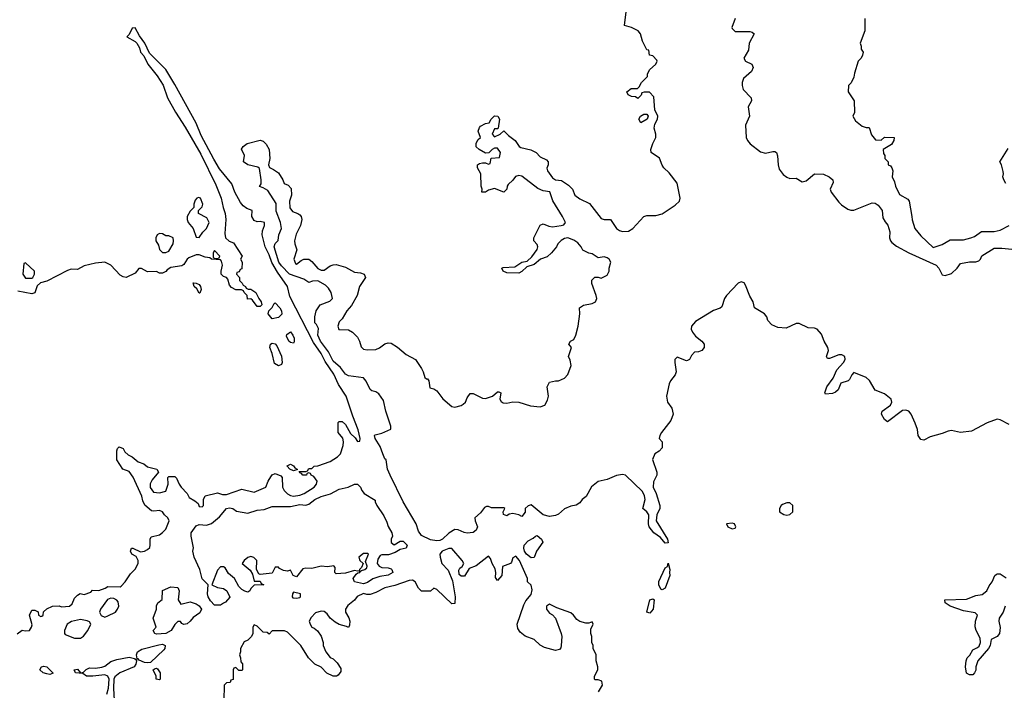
# Model space of a CAD drawing. Header units: inches. Extents: x 2789275 to 2951659, y 860290 to 1033804.
# Tile 155 of 256: x 2840631 to 2847098, y 1005496 to 1009903. Entities that reach past the tile are written whole.
import ezdxf

# ---------------------------------------------------------------- set-up
doc = ezdxf.new("R2010")
doc.units = ezdxf.units.IN
doc.header["$MEASUREMENT"] = 0
doc.layers.add('C8040', color=7, linetype='Continuous')

msp = doc.modelspace()

# ---------------------------------------------------------------- linework, layer by layer
at = {"layer": 'C8040', "color": 2}
for points, elevation in [([(2847130, 1007242.4), (2847070, 1007274.5), (2847050, 1007277), (2846985.2, 1007254.8), (2846881.7, 1007198.3), (2846810.4, 1007189.6), (2846750, 1007202.9), (2846730, 1007199.6), (2846690, 1007182.9), (2846610, 1007161.6), (2846570, 1007139.5), (2846550, 1007143.7), (2846532, 1007170), (2846527.8, 1007210), (2846512.2, 1007252.2), (2846485.1, 1007310), (2846469.7, 1007329.7), (2846450, 1007336.9), (2846430, 1007334.7), (2846330, 1007260.9), (2846310, 1007276), (2846292, 1007310), (2846296, 1007330), (2846349.6, 1007370), (2846358.9, 1007390), (2846354.7, 1007410), (2846310, 1007444), (2846248.9, 1007468.9), (2846212.1, 1007532.1), (2846190, 1007551.5), (2846110, 1007584), (2846096, 1007570), (2846080.7, 1007539.3), (2846071.3, 1007530), (2846024.9, 1007515.1), (2846007.3, 1007470), (2845990, 1007455.1), (2845970, 1007445.6), (2845923.2, 1007443.2), (2845919, 1007450), (2845932, 1007490), (2845973.3, 1007546.7), (2845997.1, 1007602.9), (2846040.7, 1007650), (2846051.5, 1007670), (2846049.3, 1007690), (2846030, 1007701.6), (2846010, 1007701.3), (2845950, 1007676), (2845936.4, 1007676.4), (2845929.2, 1007689.2), (2845942, 1007730), (2845939.7, 1007750), (2845915.6, 1007790), (2845897.4, 1007837.4), (2845869, 1007870), (2845850, 1007876.9), (2845810, 1007877.6), (2845750, 1007905.6), (2845730, 1007907.6), (2845664.9, 1007875.1), (2845610, 1007880.9), (2845570, 1007897.2), (2845545.6, 1007925.6), (2845537, 1007950), (2845522.7, 1007970), (2845458, 1008010), (2845449.1, 1008049.1), (2845426.6, 1008086.6), (2845398.9, 1008158.9), (2845390, 1008173.2), (2845370, 1008180.9), (2845348.9, 1008171.1), (2845272.7, 1008090), (2845260.4, 1008070), (2845243.4, 1008016.6), (2845232.2, 1008007.8), (2845187.7, 1007992.3), (2845070, 1007919.3), (2845044, 1007890), (2845040.7, 1007870), (2845050.7, 1007850), (2845070, 1007824), (2845111, 1007790), (2845126, 1007770), (2845126, 1007750), (2845110.8, 1007730), (2845090, 1007721.2), (2845062, 1007718), (2845042.8, 1007697.2), (2845030.6, 1007669.4), (2845017.3, 1007662.7), (2845010, 1007661.2), (2844950, 1007685.2), (2844934.8, 1007670), (2844933.4, 1007650), (2844942, 1007590), (2844936.3, 1007570), (2844906, 1007530), (2844896.4, 1007510), (2844878.4, 1007430), (2844886, 1007390), (2844914.9, 1007350), (2844923.7, 1007310), (2844908.4, 1007270), (2844846, 1007190), (2844836, 1007170), (2844832, 1007150), (2844851, 1007130), (2844851, 1007090), (2844830, 1007068), (2844802, 1007050), (2844787.7, 1007012.3), (2844816, 1006930), (2844816, 1006910), (2844794.4, 1006865.6), (2844790.7, 1006830), (2844810.4, 1006790.4), (2844836, 1006710), (2844836, 1006690), (2844814.8, 1006650), (2844810.8, 1006610), (2844886, 1006490), (2844890, 1006466), (2844870, 1006462), (2844840.2, 1006500.2), (2844796, 1006530), (2844765.2, 1006570), (2844761.2, 1006590), (2844762, 1006650), (2844749.1, 1006669.1), (2844724, 1006690), (2844738.4, 1006750), (2844734.7, 1006774.7), (2844722.3, 1006802.3), (2844610, 1006909.3), (2844590, 1006915.1), (2844550, 1006907.3), (2844490, 1006880.9), (2844430, 1006869.4), (2844386, 1006834), (2844350.5, 1006769.5), (2844324.7, 1006750), (2844310, 1006728), (2844286.8, 1006713.2), (2844250, 1006705.2), (2844210, 1006689), (2844170, 1006654), (2844150, 1006644), (2844110, 1006639), (2844070, 1006649), (2843990, 1006715.3), (2843970, 1006708.7), (2843951.3, 1006690), (2843950, 1006666), (2843930, 1006638), (2843909.1, 1006649.1), (2843870, 1006659), (2843845.4, 1006654.6), (2843830, 1006642), (2843808.4, 1006651.6), (2843806, 1006670), (2843818, 1006690), (2843810, 1006695.3), (2843730, 1006695.3), (2843710, 1006704), (2843696.9, 1006703.1), (2843683.5, 1006696.5), (2843658.5, 1006661.5), (2843621, 1006630), (2843622.8, 1006610), (2843637.3, 1006570), (2843630, 1006549), (2843610, 1006533.2), (2843569.1, 1006529.1), (2843550, 1006533.2), (2843511.6, 1006551.6), (2843490, 1006551.8), (2843450, 1006528), (2843407.3, 1006490), (2843390, 1006480.5), (2843370, 1006477.6), (2843330, 1006485.2), (2843270, 1006514.5), (2843250, 1006541.2), (2843234.5, 1006590), (2843150, 1006735.1), (2843064.7, 1006910), (2843046.3, 1006950), (2843038, 1007010), (2843030, 1007018), (2843015.3, 1007050), (2842999.3, 1007099.3), (2842965.2, 1007150), (2842962, 1007170), (2842966, 1007174), (2843010, 1007186), (2843068.4, 1007211.6), (2843068.7, 1007231.3), (2843035.6, 1007330), (2843020.8, 1007400.8), (2842990, 1007445.2), (2842970, 1007457.2), (2842944, 1007464), (2842933.2, 1007473.2), (2842907, 1007527), (2842890, 1007549), (2842790, 1007563.7), (2842770, 1007574), (2842737.2, 1007617.2), (2842690, 1007659.5), (2842659.8, 1007719.8), (2842606.9, 1007790), (2842588.3, 1007830), (2842594.6, 1007874.6), (2842581.2, 1007901.2), (2842569.2, 1007910), (2842569.2, 1007950), (2842579.3, 1007990), (2842605.2, 1008030), (2842667, 1008053), (2842685.2, 1008070), (2842677, 1008110), (2842659.5, 1008139.5), (2842639.6, 1008159.6), (2842590, 1008187.6), (2842554.9, 1008185.1), (2842530, 1008177.2), (2842497.1, 1008197.1), (2842402.7, 1008230), (2842350, 1008285.1), (2842333.6, 1008310), (2842302, 1008410), (2842310, 1008432), (2842328.7, 1008451.3), (2842334, 1008490), (2842349.5, 1008530), (2842342.9, 1008570), (2842315.5, 1008644.5), (2842316.2, 1008696.2), (2842261.2, 1008781.2), (2842230, 1008799), (2842206, 1008806), (2842216, 1008824), (2842218, 1008850), (2842206, 1008926), (2842194.8, 1008934.8), (2842129, 1008950), (2842102, 1008970), (2842108, 1009010), (2842088.4, 1009051.6), (2842098, 1009070), (2842126, 1009090), (2842210, 1009110.8), (2842230, 1009106), (2842250, 1009086), (2842270.5, 1009050), (2842273, 1008990), (2842264.7, 1008950), (2842271, 1008931), (2842298.5, 1008918.5), (2842330, 1008896), (2842358.8, 1008850), (2842367.3, 1008827.3), (2842395.3, 1008815.3), (2842414.4, 1008794.4), (2842415.5, 1008750), (2842402, 1008710), (2842406.2, 1008666.2), (2842422.8, 1008642.8), (2842458, 1008630), (2842470, 1008621), (2842478.8, 1008610), (2842484.9, 1008590), (2842476.4, 1008550), (2842447, 1008493), (2842436.3, 1008450), (2842437.3, 1008430), (2842450.6, 1008390), (2842431, 1008330), (2842442, 1008302), (2842450, 1008296), (2842479.3, 1008320.7), (2842498, 1008330), (2842530, 1008330.5), (2842550, 1008314.8), (2842588.3, 1008268.3), (2842610, 1008257.3), (2842630, 1008257.3), (2842670, 1008284.9), (2842690, 1008293), (2842710, 1008293.4), (2842770, 1008276), (2842830, 1008243), (2842870, 1008240.5), (2842894, 1008230), (2842902, 1008210), (2842862.8, 1008150), (2842847.3, 1008090), (2842810, 1008025.2), (2842778.8, 1007990), (2842750, 1007938), (2842730, 1007918), (2842721, 1007890), (2842727.9, 1007867.9), (2842790, 1007864), (2842816, 1007850), (2842850, 1007816), (2842863, 1007790), (2842873, 1007753), (2842890, 1007737.3), (2842912.8, 1007732.8), (2842970, 1007735.8), (2842993.5, 1007746.5), (2843030, 1007772.7), (2843050, 1007780.5), (2843070, 1007777.3), (2843111.7, 1007751.7), (2843170, 1007704), (2843230.7, 1007670.7), (2843270, 1007612), (2843281, 1007590), (2843291.3, 1007551.3), (2843302, 1007542), (2843310, 1007542), (2843318, 1007530), (2843324.7, 1007484.7), (2843350, 1007478), (2843370, 1007464.7), (2843410, 1007411), (2843470, 1007361), (2843490, 1007357.3), (2843530, 1007367.7), (2843543.9, 1007376.1), (2843559.3, 1007390), (2843570, 1007418), (2843590, 1007446), (2843610, 1007446.8), (2843670, 1007415.5), (2843690, 1007413), (2843735.3, 1007430), (2843770, 1007458), (2843778, 1007458), (2843791, 1007451), (2843784, 1007410), (2843793.7, 1007393.7), (2843806.4, 1007386.4), (2843830, 1007383.8), (2843870, 1007392.7), (2843910, 1007390.4), (2843986.3, 1007366.3), (2844050, 1007358.7), (2844079.3, 1007370), (2844097.2, 1007402.8), (2844104.5, 1007430), (2844096, 1007490), (2844110, 1007522), (2844149.2, 1007530.8), (2844170, 1007530.8), (2844210, 1007546.8), (2844230, 1007571.3), (2844252.3, 1007630), (2844245.6, 1007665.6), (2844235.3, 1007690), (2844255.3, 1007750), (2844238, 1007770), (2844248, 1007790), (2844270, 1007802), (2844283.7, 1007830), (2844299.5, 1007890), (2844309.2, 1007970), (2844308.7, 1008010), (2844333.2, 1008026.8), (2844390, 1008039.1), (2844413.2, 1008050), (2844420.9, 1008070), (2844418, 1008090), (2844388.7, 1008170), (2844388.4, 1008191.6), (2844408.4, 1008211.6), (2844430, 1008212), (2844450, 1008204.7), (2844490, 1008224.7), (2844502, 1008250), (2844502, 1008270), (2844513.2, 1008310), (2844502, 1008330), (2844490, 1008337.2), (2844470, 1008344), (2844430, 1008339), (2844390, 1008364), (2844369.3, 1008369.3), (2844330, 1008389), (2844319, 1008410), (2844296.6, 1008436.6), (2844270, 1008455.1), (2844230, 1008469.3), (2844210, 1008465.2), (2844188, 1008452), (2844166, 1008430), (2844156, 1008410), (2844122.8, 1008370), (2844094.9, 1008345.1), (2844050.6, 1008329.4), (2844010, 1008294), (2843960.7, 1008279.3), (2843930, 1008249.2), (2843910, 1008237.2), (2843830, 1008239), (2843806, 1008250), (2843798, 1008270), (2843805.6, 1008274.4), (2843882, 1008278), (2843930, 1008310.8), (2843963.1, 1008316.9), (2843995.1, 1008344.9), (2844030, 1008394), (2844034, 1008410), (2844030, 1008426), (2844008, 1008450), (2844008, 1008470), (2844050, 1008554), (2844070, 1008562), (2844105.4, 1008545.4), (2844130, 1008541), (2844188, 1008550), (2844204, 1008556), (2844215.3, 1008570), (2844196, 1008610), (2844132.5, 1008712.5), (2844112.7, 1008772.7), (2844070, 1008779.3), (2844034.2, 1008794.2), (2843930, 1008874), (2843910, 1008879), (2843886.8, 1008873.2), (2843870, 1008848.7), (2843839.6, 1008820.4), (2843832, 1008810), (2843831.3, 1008790), (2843810.6, 1008769.4), (2843750, 1008794), (2843710, 1008784), (2843690, 1008768.7), (2843666, 1008770), (2843668, 1008790), (2843662, 1008810), (2843659, 1008890), (2843638, 1008930), (2843638, 1008950), (2843650, 1008958), (2843670, 1008962), (2843690, 1008962), (2843710, 1008954), (2843722, 1008958), (2843727.3, 1008992.7), (2843782, 1008998), (2843788, 1009030), (2843770, 1009058), (2843750, 1009058), (2843734, 1009050), (2843712.7, 1009027.3), (2843690, 1009026), (2843648, 1009050), (2843630, 1009068), (2843628.4, 1009091.6), (2843643.1, 1009116.9), (2843658, 1009130), (2843642, 1009170), (2843650, 1009194), (2843656.4, 1009203.6), (2843690, 1009222), (2843715.3, 1009224.7), (2843728, 1009250), (2843749, 1009271), (2843772, 1009270), (2843782, 1009250), (2843774, 1009190), (2843770, 1009186), (2843750, 1009186), (2843734, 1009150), (2843750, 1009134), (2843786, 1009150), (2843810, 1009172), (2843841.4, 1009141.4), (2843886, 1009110), (2843912, 1009070), (2843922.8, 1009062.8), (2843987.1, 1009047.1), (2844022, 1009030), (2844050, 1009002), (2844090, 1008982), (2844102, 1008970), (2844102, 1008950), (2844092.7, 1008927.3), (2844098, 1008910), (2844130, 1008864.7), (2844150, 1008851.3), (2844190, 1008846), (2844235.5, 1008815.5), (2844261, 1008790), (2844278, 1008750), (2844310, 1008726), (2844374.4, 1008694.4), (2844450, 1008596), (2844470, 1008591), (2844510.8, 1008590.8), (2844551, 1008530), (2844570, 1008517.3), (2844590.6, 1008510.6), (2844630, 1008513.4), (2844659, 1008530), (2844729.4, 1008610.6), (2844750, 1008617.3), (2844810, 1008616.3), (2844850, 1008627.7), (2844936.6, 1008683.4), (2844964, 1008710), (2844969, 1008730), (2844948.7, 1008830), (2844897.2, 1008897.2), (2844862, 1008930), (2844850, 1008948), (2844832.9, 1008992.9), (2844778, 1009030), (2844775.3, 1009050), (2844788.7, 1009090), (2844809.2, 1009130), (2844809.3, 1009150), (2844799, 1009190), (2844803.1, 1009216.9), (2844819, 1009250), (2844821.2, 1009270), (2844802, 1009310), (2844796.4, 1009396.4), (2844767.3, 1009427.3), (2844732.7, 1009427.3), (2844718, 1009422), (2844712.7, 1009407.3), (2844690, 1009386), (2844676.4, 1009396.4), (2844650, 1009398), (2844628.4, 1009408.4), (2844618, 1009430), (2844646, 1009450), (2844688.4, 1009451.6), (2844699, 1009461), (2844715.3, 1009490), (2844754, 1009530), (2844755.3, 1009544.7), (2844767.3, 1009572.7), (2844808, 1009610), (2844818, 1009630), (2844816.4, 1009636.4), (2844790, 1009666), (2844768, 1009670), (2844762, 1009702), (2844750, 1009706), (2844722, 1009762), (2844709, 1009810), (2844694, 1009830), (2844650, 1009852.7), (2844604, 1009864), (2844618.4, 1009990)], 2), ([(2845330.6, 1009910), (2845308.6, 1009851.4), (2845310, 1009844.7), (2845330, 1009825.5), (2845425.5, 1009825.5), (2845441.4, 1009821.4), (2845454, 1009810), (2845421.6, 1009750), (2845416.8, 1009703.2), (2845388, 1009650), (2845398, 1009630), (2845438.8, 1009610), (2845447.7, 1009590), (2845436.9, 1009563.1), (2845384, 1009516), (2845375.8, 1009490), (2845375.3, 1009470), (2845383.6, 1009443.6), (2845435.5, 1009390), (2845438, 1009370), (2845414.9, 1009330), (2845423.7, 1009270), (2845396.9, 1009210), (2845401.5, 1009130), (2845410.2, 1009110), (2845427.6, 1009087.6), (2845495.5, 1009035.5), (2845530, 1009025.7), (2845576.7, 1009036.7), (2845590, 1009037.3), (2845601, 1009030), (2845608.1, 1009008.1), (2845612.2, 1008950), (2845619.9, 1008919.9), (2845646.1, 1008886.1), (2845670, 1008868.5), (2845690, 1008860.3), (2845730, 1008862), (2845770, 1008837.3), (2845796.6, 1008843.4), (2845850, 1008890.7), (2845910, 1008888.4), (2845947.3, 1008870), (2845971, 1008850), (2845974.4, 1008834.4), (2845954, 1008790), (2845960.7, 1008770), (2846010, 1008704.9), (2846027.6, 1008687.6), (2846070, 1008659.1), (2846090, 1008650.8), (2846110, 1008651), (2846230, 1008699.1), (2846250, 1008697.3), (2846270, 1008684), (2846296.3, 1008650), (2846300.7, 1008600.7), (2846314.4, 1008574.4), (2846332.5, 1008552.5), (2846344.9, 1008510), (2846344, 1008470), (2846350.8, 1008450), (2846359.9, 1008439.9), (2846390, 1008414.8), (2846471, 1008370), (2846650, 1008290.7), (2846667.3, 1008270), (2846690, 1008226), (2846710, 1008222.8), (2846750, 1008236), (2846788.7, 1008270), (2846810, 1008302), (2846870, 1008311.3), (2846910, 1008311.3), (2846930, 1008318), (2846942, 1008330), (2846950, 1008351.3), (2847030, 1008400.7), (2847081.4, 1008401.4), (2847170, 1008392)], 2), ([(2846181, 1009910), (2846181, 1009830), (2846151.3, 1009750), (2846158, 1009730), (2846158, 1009710), (2846170.8, 1009690), (2846166, 1009670), (2846158, 1009650), (2846138, 1009630), (2846112.7, 1009552.7), (2846110, 1009526), (2846091.6, 1009488.4), (2846074, 1009470), (2846072, 1009430), (2846112, 1009370), (2846112.7, 1009292.7), (2846102, 1009270), (2846119.6, 1009239.6), (2846163.6, 1009203.6), (2846190, 1009194), (2846210, 1009194), (2846226.4, 1009146.4), (2846252.7, 1009112.7), (2846290, 1009112), (2846310, 1009131.3), (2846374, 1009130), (2846372, 1009110), (2846356.9, 1009083.1), (2846302, 1009050), (2846304.7, 1009024.7), (2846314, 1009010), (2846314, 1008990), (2846334, 1008970), (2846334, 1008950), (2846350, 1008942), (2846358, 1008930), (2846364.7, 1008910), (2846362, 1008870), (2846376.9, 1008836.9), (2846382, 1008810), (2846410, 1008754), (2846463.6, 1008723.6), (2846472, 1008710), (2846491.3, 1008610), (2846491.6, 1008588.4), (2846511, 1008530), (2846550, 1008482), (2846630, 1008406), (2846690, 1008426), (2846742.7, 1008457.3), (2846830, 1008456.3), (2846878, 1008470), (2846901.2, 1008478.8), (2846948.4, 1008511.6), (2847030, 1008511), (2847070, 1008521), (2847128.7, 1008550)], 6), ([(2840613.6, 1005866.4), (2840648.4, 1005891.6), (2840666, 1005886), (2840695.3, 1005890), (2840709.1, 1005910.9), (2840712.9, 1005927.1), (2840695.3, 1005990), (2840710, 1006022), (2840730, 1006022), (2840752.7, 1006012.7), (2840754, 1005990), (2840770, 1005982), (2840776.4, 1005983.6), (2840786, 1005990), (2840787.3, 1006012.7), (2840808.4, 1006031.6), (2840846, 1006050), (2840890, 1006052), (2840904.7, 1006044.7), (2840958, 1006050), (2840976, 1006064), (2840990, 1006102), (2841010, 1006122), (2841028.7, 1006131.3), (2841054.6, 1006125.4), (2841098, 1006142), (2841110, 1006154), (2841150, 1006152), (2841192.9, 1006167.1), (2841210, 1006178), (2841290, 1006176), (2841298.6, 1006181.4), (2841324, 1006210), (2841358, 1006262), (2841390, 1006292), (2841408.7, 1006330), (2841408.7, 1006350), (2841403.1, 1006363.1), (2841395.3, 1006375.3), (2841368, 1006390), (2841358, 1006410), (2841366, 1006430), (2841374, 1006430), (2841425.4, 1006405.4), (2841450, 1006410.8), (2841470, 1006421), (2841484.7, 1006435.3), (2841489, 1006450), (2841488.7, 1006490), (2841495.3, 1006504.7), (2841550, 1006518.8), (2841570, 1006534), (2841590, 1006556), (2841612.3, 1006610), (2841604, 1006630), (2841581.2, 1006650), (2841568.7, 1006670), (2841550, 1006678), (2841512.7, 1006672.7), (2841496, 1006676), (2841453.8, 1006713.8), (2841440.8, 1006740.8), (2841432.8, 1006772.8), (2841376.9, 1006896.9), (2841350, 1006934), (2841308.7, 1006950), (2841269, 1007010), (2841269.1, 1007070.9), (2841274, 1007086), (2841284.7, 1007095.3), (2841310, 1007084.7), (2841322.5, 1007062.5), (2841343, 1007043), (2841370.6, 1007030.6), (2841410, 1006998), (2841445.4, 1006985.4), (2841470, 1006964.7), (2841532, 1006950), (2841542, 1006930), (2841500.5, 1006879.5), (2841488, 1006852), (2841488.4, 1006828.4), (2841510, 1006798.8), (2841550, 1006794.8), (2841590, 1006804.7), (2841606, 1006850), (2841604.7, 1006895.3), (2841610, 1006902), (2841650, 1006902), (2841662, 1006890), (2841678, 1006850), (2841691.3, 1006830), (2841731, 1006790), (2841743.5, 1006763.5), (2841782, 1006742), (2841803.6, 1006723.6), (2841810, 1006704.7), (2841830, 1006702), (2841838, 1006710), (2841838, 1006750), (2841850, 1006774), (2841930, 1006794), (2841962, 1006782), (2841990, 1006782), (2842090, 1006818), (2842170, 1006798), (2842248.4, 1006831.6), (2842262, 1006870), (2842280.2, 1006899.8), (2842290, 1006912), (2842310, 1006922), (2842345.4, 1006905.4), (2842355.3, 1006895.3), (2842357.3, 1006830), (2842367.3, 1006810), (2842390, 1006788), (2842410, 1006775.5), (2842430, 1006772.7), (2842470, 1006778.4), (2842499, 1006790), (2842565.2, 1006830), (2842581.2, 1006850), (2842584, 1006870), (2842562, 1006902), (2842546, 1006910), (2842542, 1006922), (2842530, 1006926), (2842518, 1006922), (2842514, 1006910), (2842490, 1006909), (2842482, 1006922), (2842470, 1006926), (2842466, 1006934), (2842510, 1006934), (2842522, 1006938), (2842530, 1006954), (2842550, 1006954), (2842566, 1006970), (2842590, 1006971.3), (2842670, 1007000.7), (2842718, 1007030), (2842738, 1007050), (2842756, 1007104), (2842757.2, 1007130), (2842752.7, 1007152.7), (2842722, 1007190), (2842723.1, 1007256.9), (2842730, 1007262), (2842750, 1007262), (2842770, 1007242), (2842804.5, 1007184.5), (2842835.3, 1007155.3), (2842850, 1007132), (2842866, 1007134), (2842868, 1007150), (2842853.2, 1007206.8), (2842818, 1007298), (2842775.1, 1007430), (2842724.8, 1007504.8), (2842693.5, 1007573.5), (2842637.5, 1007657.5), (2842611, 1007710), (2842561.5, 1007781.5), (2842404.4, 1008084.4), (2842389.4, 1008150), (2842324.1, 1008244.1), (2842287.9, 1008307.9), (2842270, 1008358), (2842243.1, 1008410), (2842224.5, 1008490), (2842225.2, 1008514.8), (2842238, 1008550), (2842238, 1008570), (2842210, 1008578), (2842190, 1008574), (2842170, 1008584), (2842155.3, 1008610), (2842158, 1008650), (2842122.7, 1008662.7), (2842099.8, 1008679.8), (2842081.6, 1008701.6), (2842045.1, 1008770), (2842023.7, 1008823.7), (2841943.9, 1008923.9), (2841905.7, 1008985.7), (2841823, 1009143), (2841790, 1009224), (2841650, 1009477.2), (2841590, 1009575.3), (2841484, 1009684), (2841453.2, 1009750), (2841418, 1009798), (2841390, 1009848.7), (2841370, 1009848), (2841350, 1009806), (2841334, 1009790), (2841390, 1009761), (2841401, 1009750), (2841418.8, 1009718.8), (2841424.7, 1009690), (2841445.4, 1009665.4), (2841472, 1009610), (2841534, 1009534), (2841573.4, 1009473.4), (2841602.8, 1009390), (2841654.6, 1009294.6), (2841718, 1009198), (2841820.3, 1009020.3), (2841918.2, 1008818.2), (2841954.9, 1008730), (2841966.8, 1008670), (2841981, 1008630), (2841986, 1008590), (2841978, 1008498), (2841982, 1008470), (2842007.7, 1008447.7), (2842036.3, 1008436.3), (2842092, 1008350), (2842082, 1008330), (2842091.3, 1008310), (2842090, 1008266), (2842078, 1008262), (2842072.7, 1008247.3), (2842058, 1008242), (2842054, 1008230), (2842074, 1008210), (2842074, 1008190), (2842092.7, 1008172.7), (2842098, 1008158), (2842114, 1008150), (2842118, 1008138), (2842132, 1008132), (2842150, 1008131.3), (2842182, 1008110), (2842202, 1008070), (2842218, 1008050), (2842222, 1008030), (2842210, 1008018), (2842190, 1008018), (2842160.4, 1008060.4), (2842150, 1008068), (2842127.3, 1008067.3), (2842126, 1008090), (2842106, 1008110), (2842102, 1008122), (2842087.3, 1008127.3), (2842050, 1008128), (2842023.1, 1008143.1), (2842010, 1008158), (2841998, 1008198), (2841990, 1008208), (2841970, 1008215.3), (2841955.3, 1008230), (2841954, 1008250), (2841962, 1008290), (2841956.4, 1008316.4), (2841950, 1008326), (2841891.3, 1008328.7), (2841879, 1008339), (2841850, 1008342), (2841810, 1008358), (2841790, 1008358), (2841742, 1008338), (2841730, 1008328.7), (2841710, 1008295.3), (2841695.3, 1008284.7), (2841624.7, 1008275.3), (2841599.6, 1008260.4), (2841590, 1008248), (2841570, 1008238), (2841550, 1008238), (2841530, 1008248), (2841470, 1008246), (2841430, 1008268), (2841412.7, 1008267.3), (2841390, 1008238), (2841330, 1008209), (2841310, 1008213.2), (2841290, 1008224), (2841230, 1008289), (2841190, 1008308.7), (2841130, 1008304), (2841054.4, 1008285.6), (2841010, 1008261.2), (2840970, 1008262.7), (2840944.5, 1008255.5), (2840810, 1008184), (2840766.8, 1008173.2), (2840746.8, 1008153.2), (2840730.9, 1008109.1), (2840710, 1008102), (2840618.6, 1008118.6)], 6), ([(2847107, 1008827), (2847094, 1008850), (2847088.7, 1008870), (2847093.2, 1008890), (2847090, 1008906), (2847079, 1008950), (2847069.2, 1008970), (2847122.7, 1009057.3)], 6), ([(2844433.2, 1005486.8), (2844458, 1005530), (2844455.3, 1005555.3), (2844430, 1005566), (2844410, 1005566), (2844406, 1005570), (2844406, 1005590), (2844428, 1005630), (2844428.7, 1005650), (2844418, 1005690), (2844418, 1005730), (2844398, 1005770), (2844398, 1005790), (2844388.7, 1005810), (2844388.7, 1005850), (2844382, 1005870), (2844382, 1005898), (2844398, 1005930), (2844390, 1005946), (2844370, 1005938), (2844350, 1005938), (2844309.2, 1005949.2), (2844290, 1005962), (2844269, 1005990), (2844250, 1006005.2), (2844158, 1006038), (2844110, 1006062), (2844092, 1006050), (2844091.3, 1006030), (2844110, 1006002), (2844131.3, 1005991.3), (2844151, 1005971), (2844187.3, 1005870), (2844190.6, 1005850), (2844187.7, 1005790), (2844184.5, 1005775.5), (2844175.5, 1005764.5), (2844150, 1005758), (2844077.5, 1005777.5), (2844050, 1005792.7), (2844010, 1005829.2), (2843951.7, 1005851.7), (2843918.4, 1005878.4), (2843902, 1005902), (2843898, 1005930), (2843942.4, 1006057.6), (2843955.6, 1006084.4), (2843990, 1006124.7), (2843997.2, 1006157.2), (2843990, 1006186), (2843966, 1006210), (2843966, 1006230), (2843912.7, 1006350), (2843890, 1006378), (2843870, 1006366), (2843862, 1006338), (2843854, 1006330), (2843802, 1006310), (2843798, 1006250), (2843770, 1006218), (2843756.4, 1006236.4), (2843759, 1006270), (2843754, 1006294), (2843734, 1006330), (2843723.1, 1006363.1), (2843710, 1006378), (2843630, 1006313.2), (2843584, 1006296), (2843552.8, 1006247.2), (2843530, 1006245.2), (2843518, 1006258), (2843514.6, 1006285.4), (2843522, 1006298), (2843538, 1006310), (2843548, 1006330), (2843538, 1006350), (2843470, 1006428), (2843450, 1006428.7), (2843406, 1006410), (2843391, 1006390), (2843393.4, 1006370), (2843404.4, 1006330), (2843445.1, 1006285.1), (2843474.6, 1006214.6), (2843490.5, 1006110), (2843490, 1006066), (2843470, 1006065.2), (2843370, 1006158), (2843350, 1006168), (2843330, 1006148), (2843270, 1006148.7), (2843250, 1006168), (2843229.1, 1006209.1), (2843210, 1006219), (2843190, 1006217.2), (2843095.9, 1006184.1), (2843030, 1006169.4), (2842970, 1006139.3), (2842933.4, 1006126.6), (2842910, 1006126), (2842888.7, 1006131.3), (2842847.5, 1006112.5), (2842830.5, 1006089.5), (2842787.1, 1006052.9), (2842771, 1006030), (2842770.8, 1006010), (2842792.8, 1005972.8), (2842798.8, 1005950), (2842796.9, 1005923.1), (2842790, 1005908), (2842776.4, 1005916.4), (2842730, 1005928.7), (2842703.2, 1005943.2), (2842669.3, 1005969.3), (2842650, 1005999), (2842630, 1006013.2), (2842610, 1006017.2), (2842574.4, 1006005.6), (2842545.4, 1005974.6), (2842532, 1005950), (2842538, 1005930), (2842550, 1005912), (2842565.4, 1005905.4), (2842586.4, 1005886.4), (2842610.9, 1005850.9), (2842624.7, 1005810), (2842624.7, 1005790), (2842642, 1005750), (2842670, 1005712), (2842690, 1005702), (2842716.9, 1005676.9), (2842739.6, 1005639.6), (2842739.6, 1005620.4), (2842723.6, 1005596.4), (2842712, 1005588), (2842690, 1005588), (2842649.1, 1005609.1), (2842610, 1005648), (2842568.9, 1005668.9), (2842528, 1005710), (2842478, 1005790), (2842390, 1005878), (2842370, 1005886), (2842290, 1005886), (2842270, 1005866), (2842255.3, 1005875.3), (2842230, 1005878), (2842190, 1005918), (2842170, 1005926), (2842162, 1005910), (2842162, 1005870), (2842154, 1005850), (2842130, 1005826), (2842105.4, 1005814.6), (2842082, 1005770), (2842082, 1005750), (2842074, 1005730), (2842082, 1005710), (2842083.6, 1005683.6), (2842094, 1005670), (2842094, 1005630), (2842090, 1005626), (2842070, 1005626), (2842050, 1005646), (2842038, 1005642), (2842034, 1005630), (2842032.7, 1005567.3), (2842018, 1005562), (2842012.7, 1005547.3), (2841990, 1005546), (2841974, 1005530), (2841972, 1005430)], 6), ([(2847103, 1006050), (2847090.5, 1006009.5), (2847064, 1005970), (2847062.8, 1005950), (2847070.9, 1005909.1), (2847066, 1005870), (2847050, 1005849), (2847011, 1005829), (2847004, 1005790), (2846994.8, 1005770), (2846924.7, 1005690), (2846911.3, 1005650), (2846911.1, 1005628.9), (2846902, 1005610), (2846890, 1005598), (2846870, 1005598), (2846850, 1005608.7), (2846842.7, 1005650), (2846847, 1005690), (2846854, 1005710), (2846872.1, 1005727.9), (2846890, 1005761), (2846922.7, 1005777.3), (2846932.9, 1005787.1), (2846941.2, 1005810), (2846939.3, 1005839.3), (2846913.2, 1005890), (2846906, 1005914), (2846909.2, 1005950), (2846921.2, 1005990), (2846905.6, 1006005.6), (2846830, 1006018), (2846742, 1006050), (2846708.7, 1006070), (2846706, 1006090), (2846850, 1006094.9), (2846910, 1006119.1), (2846953.3, 1006126.7), (2846982.7, 1006150), (2846998, 1006182), (2847019, 1006210), (2847035.3, 1006250), (2847043.2, 1006256.8), (2847050, 1006261), (2847070, 1006261), (2847110, 1006236)], 2), ([(2841204.1, 1005470), (2841215.1, 1005510), (2841219.5, 1005570), (2841209.6, 1005589.6), (2841190, 1005597.6), (2841111.9, 1005588.1), (2841069.7, 1005589.7), (2841045.6, 1005605.6), (2840998, 1005610), (2840989.2, 1005630), (2841010, 1005634), (2841030, 1005611.3), (2841050, 1005614.8), (2841066.7, 1005633.3), (2841090, 1005643.8), (2841130, 1005640.5), (2841171.6, 1005648.4), (2841190, 1005655.5), (2841230, 1005684.9), (2841270, 1005699.1), (2841350, 1005714), (2841385.2, 1005705.2), (2841390, 1005698), (2841398, 1005698), (2841398, 1005690), (2841393, 1005667), (2841382.8, 1005650), (2841288.2, 1005611.8), (2841256, 1005584), (2841250.4, 1005570), (2841248.2, 1005510), (2841251.2, 1005430)], 2)]:
    msp.add_lwpolyline(points, dxfattribs=dict(at, elevation=elevation))
for points, elevation in [([(2844710, 1009226), (2844698, 1009250), (2844708, 1009270), (2844730, 1009282), (2844750, 1009282), (2844758, 1009270), (2844752, 1009250)], 2), ([(2841804.7, 1008735.3), (2841794, 1008730), (2841783.6, 1008716.4), (2841774, 1008690), (2841774, 1008670), (2841750, 1008646), (2841732, 1008610), (2841731.3, 1008590), (2841738, 1008570), (2841770.9, 1008530.9), (2841790, 1008474), (2841810, 1008472), (2841833.6, 1008506.4), (2841858, 1008530), (2841875.3, 1008570), (2841860.4, 1008600.4), (2841806, 1008630), (2841806, 1008650), (2841830, 1008674), (2841833.2, 1008690), (2841818, 1008730)], 6), ([(2841550, 1008498), (2841534, 1008490), (2841524.7, 1008470), (2841526, 1008450), (2841542, 1008422), (2841550, 1008394), (2841570, 1008374), (2841590, 1008374), (2841610, 1008382), (2841638, 1008430), (2841642, 1008450), (2841638, 1008470), (2841610, 1008482), (2841590, 1008482), (2841570, 1008495.3)], 6), ([(2841910, 1008386), (2841902, 1008370), (2841902, 1008342), (2841910, 1008334), (2841930, 1008334), (2841942, 1008338), (2841946, 1008350)], 6), ([(2840670, 1008306), (2840658, 1008302), (2840652, 1008230), (2840670, 1008204.7), (2840710, 1008204.7), (2840718, 1008210), (2840728, 1008230), (2840728, 1008250)], 6), ([(2841810, 1008106), (2841795.3, 1008135.3), (2841778, 1008150), (2841770, 1008174), (2841790, 1008172), (2841810, 1008162), (2841818, 1008150), (2841822, 1008130), (2841814, 1008106)], 6), ([(2842290, 1007938), (2842262, 1007970), (2842268, 1007990), (2842288.9, 1008011.1), (2842302, 1008038), (2842310, 1008042), (2842338.8, 1008010), (2842350.7, 1007989.3), (2842352.8, 1007967.2), (2842330, 1007946)], 6), ([(2842430, 1007778), (2842410, 1007782), (2842398, 1007790), (2842383.1, 1007823.1), (2842385.6, 1007834.4), (2842410, 1007851), (2842426, 1007830), (2842434, 1007810), (2842434.4, 1007785.6)], 6), ([(2842330, 1007629), (2842304, 1007644), (2842289.2, 1007710), (2842274, 1007750), (2842278, 1007770), (2842290, 1007778), (2842310, 1007772), (2842319.8, 1007759.8), (2842351.3, 1007691.3), (2842356, 1007650), (2842350, 1007638)], 6), ([(2842430, 1006938), (2842406, 1006950), (2842388.4, 1006968.4), (2842388.4, 1006971.6), (2842410, 1006982), (2842430, 1006971.3), (2842438, 1006958), (2842454, 1006950), (2842454, 1006946), (2842450, 1006946)], 6), ([(2843090, 1006452.7), (2843130, 1006477.1), (2843150, 1006476.5), (2843174.9, 1006450), (2843170.3, 1006429.7), (2843130, 1006422.4), (2843098, 1006402), (2843053.8, 1006386.2), (2843010, 1006387.3), (2842998, 1006382), (2842982.7, 1006357.3), (2842978, 1006330), (2842992.1, 1006312.1), (2843010, 1006303.8), (2843050, 1006300.5), (2843070, 1006294), (2843076, 1006290), (2843081, 1006270), (2843050, 1006253.2), (2842996.4, 1006243.6), (2842950.4, 1006229.6), (2842916.2, 1006203.8), (2842890, 1006196.2), (2842830, 1006209.6), (2842820.9, 1006230), (2842841.5, 1006258.5), (2842852.7, 1006267.3), (2842866, 1006270), (2842862, 1006278), (2842870, 1006274), (2842876.4, 1006283.6), (2842898, 1006290), (2842910, 1006302), (2842912.9, 1006312.9), (2842903.1, 1006343.1), (2842922, 1006390), (2842915.1, 1006395.1), (2842890, 1006394.5), (2842858, 1006370), (2842866, 1006350), (2842886, 1006330), (2842876.9, 1006303.1), (2842862, 1006290), (2842859.6, 1006280.4), (2842850, 1006278), (2842830, 1006282.7), (2842770, 1006266), (2842710, 1006261.2), (2842701.2, 1006270), (2842704, 1006304), (2842694.2, 1006314.2), (2842652.4, 1006307.6), (2842610, 1006311.5), (2842550, 1006297), (2842510, 1006299), (2842490, 1006295.3), (2842450, 1006242), (2842428, 1006250), (2842410, 1006286), (2842390, 1006278), (2842363.1, 1006283.1), (2842336.4, 1006296.4), (2842330, 1006306), (2842310, 1006306), (2842290, 1006266), (2842210, 1006258), (2842202, 1006262), (2842186, 1006290), (2842188, 1006350), (2842168.9, 1006368.9), (2842150, 1006375.3), (2842130, 1006368.7), (2842104.7, 1006350), (2842092, 1006330), (2842145.4, 1006285.4), (2842159.6, 1006259.6), (2842170, 1006214), (2842210, 1006214), (2842218, 1006198), (2842234, 1006190), (2842170, 1006186), (2842150, 1006166), (2842142, 1006150), (2842130, 1006142), (2842110, 1006148), (2842090, 1006158), (2842070, 1006178), (2842042, 1006230), (2842003.1, 1006263.1), (2841980.4, 1006300.4), (2841970, 1006308), (2841950, 1006308), (2841930, 1006286), (2841892, 1006190), (2841930, 1006171.3), (2841970, 1006164.7), (2841992, 1006150), (2842011.6, 1006108.4), (2841983.6, 1006076.4), (2841970, 1006068), (2841950, 1006055.3), (2841910, 1006055.3), (2841883.7, 1006083.7), (2841868.7, 1006110), (2841864, 1006130), (2841868.7, 1006188.7), (2841829.3, 1006229.3), (2841813.2, 1006290), (2841776, 1006370), (2841769, 1006410), (2841772.9, 1006432.9), (2841758, 1006510), (2841758, 1006530), (2841790, 1006578), (2841810, 1006584.7), (2841858, 1006582), (2841890, 1006591.3), (2841943.2, 1006636.8), (2841990, 1006690.6), (2842010, 1006694.8), (2842030, 1006690.8), (2842054.4, 1006674.4), (2842130, 1006660.7), (2842190, 1006680.4), (2842235.9, 1006684.1), (2842290, 1006704), (2842410, 1006704), (2842470, 1006717), (2842510, 1006712.7), (2842530, 1006719.1), (2842569.3, 1006750), (2842610, 1006770.4), (2842671.8, 1006788.2), (2842730, 1006817.3), (2842789.3, 1006830.7), (2842829.4, 1006850.6), (2842850, 1006850.7), (2842870, 1006830.8), (2842877.3, 1006810), (2842894, 1006790), (2842966, 1006746), (2842966, 1006734), (2842977.3, 1006710), (2843022, 1006642), (2843042, 1006602), (2843050, 1006572), (2843074.8, 1006530), (2843079.1, 1006510), (2843070.4, 1006490), (2843070, 1006466.8)], 2), ([(2845690, 1006728), (2845670, 1006728), (2845642, 1006718), (2845632, 1006710), (2845622, 1006690), (2845622, 1006670), (2845650, 1006651), (2845670, 1006647.3), (2845690, 1006651.3), (2845708.7, 1006670), (2845708, 1006710)], 6), ([(2845310, 1006595.3), (2845274, 1006590), (2845282, 1006570), (2845310, 1006558), (2845330, 1006562), (2845335.3, 1006570), (2845326, 1006590)], 6), ([(2843990, 1006366), (2843959.5, 1006390), (2843946.6, 1006410), (2843942.4, 1006430), (2843944.2, 1006450), (2843970, 1006478), (2844003.7, 1006496.3), (2844018, 1006510), (2844030, 1006513), (2844058, 1006490), (2844066, 1006470), (2844026, 1006410), (2844010, 1006368)], 2), ([(2844850, 1006155.3), (2844841.2, 1006161.2), (2844829, 1006190), (2844829.3, 1006210.7), (2844870, 1006302), (2844886, 1006310), (2844890, 1006332), (2844902, 1006290), (2844898, 1006270), (2844901, 1006250), (2844870, 1006168)], 2), ([(2841690, 1006062), (2841750, 1006078), (2841790, 1006064.7), (2841810.7, 1006050.7), (2841824.7, 1006030), (2841814.4, 1006005.6), (2841770, 1005974), (2841750.8, 1005950), (2841730, 1005934), (2841710, 1005928), (2841695.3, 1005935.3), (2841687.3, 1005947.3), (2841670, 1005948), (2841650, 1005928), (2841626, 1005890), (2841590, 1005869.5), (2841530, 1005864), (2841518, 1005870), (2841508.7, 1005888.7), (2841528, 1005910), (2841508.7, 1005970), (2841528.7, 1006030), (2841528.9, 1006051.1), (2841538, 1006070), (2841567.3, 1006092.7), (2841568.9, 1006151.1), (2841624.7, 1006175.3), (2841670, 1006171.3), (2841678, 1006150), (2841671.3, 1006090)], 2), ([(2842430, 1006142), (2842422.8, 1006130), (2842421, 1006110), (2842424.5, 1006104.5), (2842450, 1006100.7), (2842470, 1006106), (2842475.3, 1006110), (2842475.3, 1006130)], 6), ([(2841230, 1006101.2), (2841207.3, 1006092.7), (2841161, 1006030), (2841156, 1006010), (2841167.1, 1005987.1), (2841190, 1005977.3), (2841210, 1005984.9), (2841259.3, 1006010), (2841274.5, 1006030), (2841282, 1006050), (2841278, 1006078), (2841270, 1006089), (2841250, 1006099.3)], 6), ([(2844770, 1006002), (2844749, 1006010), (2844769.2, 1006090), (2844790, 1006098), (2844798, 1006090), (2844791, 1006030)], 2), ([(2841030, 1005962), (2840970.9, 1005949.1), (2840942, 1005930), (2840924.7, 1005890), (2840924.7, 1005870), (2840930, 1005862), (2840990, 1005838), (2841030, 1005838), (2841050, 1005852), (2841078, 1005890), (2841098, 1005930), (2841090, 1005946), (2841073.6, 1005953.6)], 6), ([(2841470, 1005675.6), (2841450, 1005679.6), (2841414.8, 1005694.8), (2841410, 1005702), (2841402, 1005702), (2841399.3, 1005730), (2841404, 1005750), (2841433.6, 1005766.4), (2841544, 1005796), (2841570, 1005799.3), (2841586.8, 1005790), (2841584.4, 1005770), (2841578.7, 1005761.3), (2841490, 1005679.3)], 2), ([(2840830, 1005600.7), (2840810, 1005603.5), (2840786, 1005610), (2840762.7, 1005630), (2840775.3, 1005650), (2840790, 1005654), (2840810, 1005650.5), (2840850, 1005609.2)], 2), ([(2841550, 1005566), (2841528, 1005570), (2841528, 1005590), (2841508.7, 1005630), (2841520.4, 1005639.6), (2841530, 1005642), (2841536.9, 1005636.9), (2841554, 1005610), (2841554, 1005570)], 2)]:
    msp.add_lwpolyline(points, close=True, dxfattribs=dict(at, elevation=elevation))

doc.saveas('drawing.dxf')
